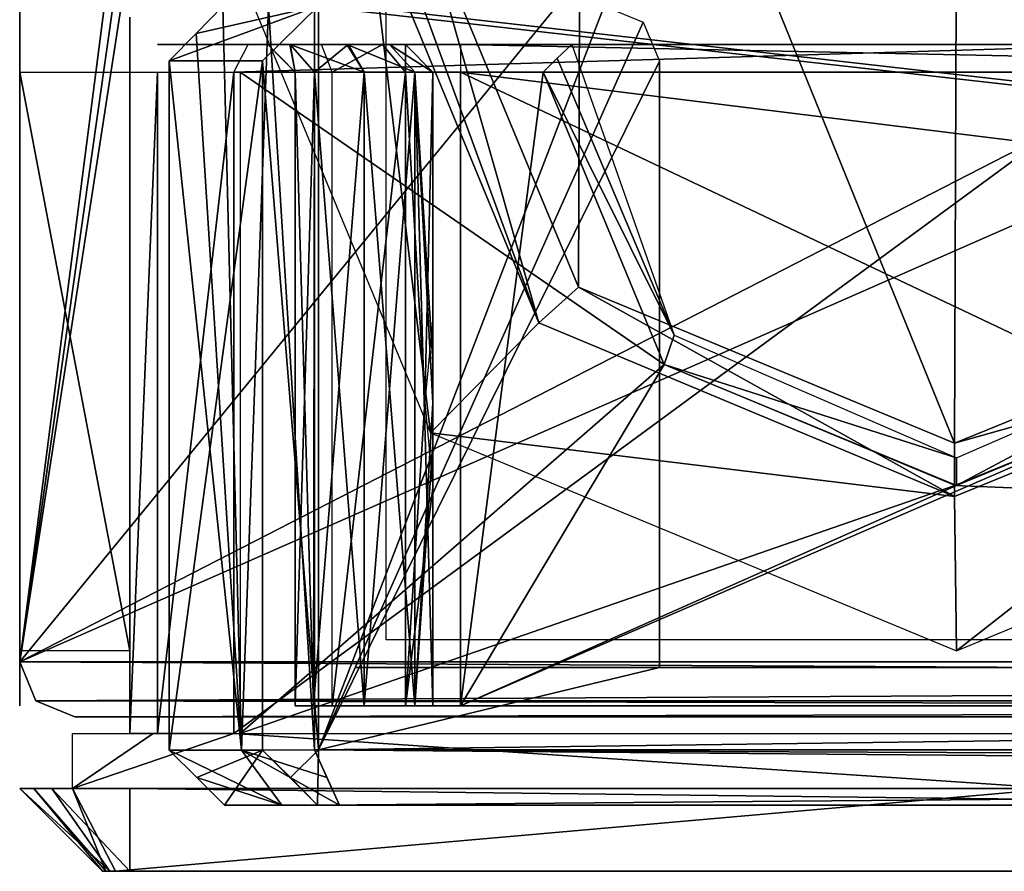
# Model space of a CAD drawing. Header units: millimetres. Extents: x -98 to 98, y -500 to 506.
# Tile 1 of 106: x -65 to -47, y -500 to -485. Entities that reach past the tile are written whole.
import ezdxf

# ---------------------------------------------------------------- set-up
doc = ezdxf.new("R2010")
doc.units = ezdxf.units.MM
doc.header["$LTSCALE"] = 65.185185
for name, color, linetype in [('1', 7, 'CONTINUOUS'), ('101', 7, 'CONTINUOUS'), ('109', 7, 'CONTINUOUS'), ('110', 7, 'CONTINUOUS'), ('1151', 7, 'CONTINUOUS'), ('117', 7, 'CONTINUOUS'), ('1181', 7, 'CONTINUOUS'), ('1182', 7, 'CONTINUOUS'), ('1183', 7, 'CONTINUOUS'), ('1185', 7, 'CONTINUOUS'), ('1186', 7, 'CONTINUOUS'), ('1187', 7, 'CONTINUOUS'), ('1188', 7, 'CONTINUOUS'), ('1189', 7, 'CONTINUOUS'), ('1190', 7, 'CONTINUOUS'), ('1191', 7, 'CONTINUOUS'), ('1196', 7, 'CONTINUOUS'), ('1199', 7, 'CONTINUOUS'), ('1200', 7, 'CONTINUOUS'), ('1303', 7, 'CONTINUOUS'), ('1305', 7, 'CONTINUOUS'), ('131', 7, 'CONTINUOUS'), ('150', 7, 'CONTINUOUS'), ('151', 7, 'CONTINUOUS'), ('152', 7, 'CONTINUOUS'), ('153', 7, 'CONTINUOUS'), ('154', 7, 'CONTINUOUS'), ('155', 7, 'CONTINUOUS'), ('156', 7, 'CONTINUOUS'), ('157', 7, 'CONTINUOUS'), ('158', 7, 'CONTINUOUS'), ('159', 7, 'CONTINUOUS'), ('188', 7, 'CONTINUOUS'), ('189', 7, 'CONTINUOUS'), ('190', 7, 'CONTINUOUS'), ('191', 7, 'CONTINUOUS'), ('206', 7, 'CONTINUOUS'), ('208', 7, 'CONTINUOUS'), ('43', 7, 'CONTINUOUS'), ('451', 7, 'CONTINUOUS'), ('455', 7, 'CONTINUOUS'), ('456', 7, 'CONTINUOUS'), ('48', 7, 'CONTINUOUS'), ('49', 7, 'CONTINUOUS'), ('54', 7, 'CONTINUOUS'), ('57', 7, 'CONTINUOUS'), ('68', 7, 'CONTINUOUS'), ('69', 7, 'CONTINUOUS'), ('70', 7, 'CONTINUOUS'), ('71', 7, 'CONTINUOUS'), ('72', 7, 'CONTINUOUS'), ('74', 7, 'CONTINUOUS'), ('755', 7, 'CONTINUOUS'), ('756', 7, 'CONTINUOUS'), ('757', 7, 'CONTINUOUS'), ('8', 7, 'CONTINUOUS'), ('83', 7, 'CONTINUOUS'), ('91', 7, 'CONTINUOUS')]:
    doc.layers.add(name, color=color, linetype=linetype)

msp = doc.modelspace()

# ---------------------------------------------------------------- linework, layer by layer
at = {"layer": '1', "color": 7, "linetype": 'CONTINUOUS'}
for points in [[(-65, -485, -2.5), (-65, -484.5, -2.5), (-65, -485.5, -72.5), (-65, -485, -2.5)], [(-65, -485.5, -72.5), (-65, -484.5, -2.5), (-65, -484.5, -72.5), (-65, -485.5, -72.5)], [(-65, -485), (-65, -485, -2.5), (-65, -485.5, -72.5), (-65, -485)], [(-65, -496), (-65, -485), (-65, -496, -75), (-65, -496)], [(-65, -496, -75), (-65, -485), (-65, -485.5, -72.5), (-65, -496, -75)], [(-65, -485.5, -75), (-65, -496, -75), (-65, -485.5, -72.5), (-65, -485.5, -75)], [(-65, -496.706, -0.294), (-65, -496), (-65, -496.706, -74.706), (-65, -496.706, -0.294)], [(-65, -496.706, -74.706), (-65, -496), (-65, -496, -75), (-65, -496.706, -74.706)], [(-65, -497, -1), (-65, -496.706, -0.294), (-65, -497, -74), (-65, -497, -1)], [(-65, -497, -74), (-65, -496.706, -0.294), (-65, -496.706, -74.706), (-65, -497, -74)]]:
    msp.add_3dface(points, dxfattribs=at)
at = {"layer": '101', "color": 7, "linetype": 'CONTINUOUS'}
for points in [[(-53.302, -490.802, -3), (-57, -497, -3), (-55.5, -485.5, -3), (-53.302, -490.802, -3)], [(-55.5, -485.5, -3), (-57, -497, -3), (-57, -485.5, -3), (-55.5, -485.5, -3)], [(-35.5, -497, -3), (-57, -497, -3), (-42.698, -490.802, -3), (-35.5, -497, -3)], [(-42.698, -490.802, -3), (-57, -497, -3), (-48, -493, -3), (-42.698, -490.802, -3)], [(-48, -493, -3), (-57, -497, -3), (-53.302, -490.802, -3), (-48, -493, -3)]]:
    msp.add_3dface(points, dxfattribs=at)
at = {"layer": '109', "color": 7, "linetype": 'CONTINUOUS'}
for points in [[(-54.982, -485, -2.5), (-53.123, -490.27, -2.5), (-55.244, -485.248, -2.748), (-54.982, -485, -2.5)], [(-53.123, -490.27, -2.5), (-55.5, -485.5, -3), (-55.244, -485.248, -2.748), (-53.123, -490.27, -2.5)], [(-53.302, -490.802, -3), (-55.5, -485.5, -3), (-53.123, -490.27, -2.5), (-53.302, -490.802, -3)], [(-48, -492.5, -2.5), (-53.302, -490.802, -3), (-53.123, -490.27, -2.5), (-48, -492.5, -2.5)], [(-42.698, -490.802, -3), (-48, -493, -3), (-42.876, -490.27, -2.5), (-42.698, -490.802, -3)], [(-42.876, -490.27, -2.5), (-48, -493, -3), (-48, -492.5, -2.5), (-42.876, -490.27, -2.5)], [(-48, -493, -3), (-53.302, -490.802, -3), (-48, -492.5, -2.5), (-48, -493, -3)]]:
    msp.add_3dface(points, dxfattribs=at)
at = {"layer": '110', "color": 7, "linetype": 'CONTINUOUS'}
for points in [[(-60.499, -485, -58.616), (-60.5, -485, -14.383), (-60.249, -485.251, -58.534), (-60.499, -485, -58.616)], [(-60.5, -485, -14.383), (-60.252, -485.248, -14.466), (-60.249, -485.251, -58.534), (-60.5, -485, -14.383)], [(-60.252, -485.248, -14.466), (-60, -485.5, -14.458), (-60, -485.5, -58.542), (-60.252, -485.248, -14.466)], [(-60.249, -485.251, -58.534), (-60.252, -485.248, -14.466), (-60, -485.5, -58.542), (-60.249, -485.251, -58.534)]]:
    msp.add_3dface(points, dxfattribs=at)
at = {"layer": '1151', "color": 7, "linetype": 'CONTINUOUS'}
for points in [[(-58.35, -495.8, -334.63), (-58.35, 498.1, -334.63), (58.35, -495.8, -334.63), (-58.35, -495.8, -334.63)], [(58.35, -495.8, -334.63), (-58.35, 498.1, -334.63), (53.75, 484, -334.63), (58.35, -495.8, -334.63)]]:
    msp.add_3dface(points, dxfattribs=at)
at = {"layer": '117', "color": 7, "linetype": 'CONTINUOUS'}
for points in [[(-60.852, -485, -76.965), (-44.5, -485, -87.782), (-61.117, -485.5, -77.389), (-60.852, -485, -76.965)], [(-61.117, -485.5, -77.389), (-44.5, -485, -87.782), (-44.787, -485.5, -88.192), (-61.117, -485.5, -77.389)]]:
    msp.add_3dface(points, dxfattribs=at)
at = {"layer": '1181', "color": 3, "linetype": 'CONTINUOUS'}
for points in [[(-58.892, -496.3, -331.126), (-56.392, -496.3, -331.126), (-58.892, -496.3, -333.73), (-58.892, -496.3, -331.126)], [(-58.892, -496.3, -333.73), (-56.392, -496.3, -331.126), (-58.306, -496.3, -335.144), (-58.892, -496.3, -333.73)], [(-58.306, -496.3, -335.144), (-56.392, -496.3, -331.126), (-56.892, -496.3, -335.73), (-58.306, -496.3, -335.144)], [(-56.892, -496.3, -335.73), (-56.392, -496.3, -331.126), (-53.392, -496.3, -335.73), (-56.892, -496.3, -335.73)], [(-55.806, -496.3, -295.946), (-54.392, -496.3, -295.36), (-56.392, -496.3, -331.126), (-55.806, -496.3, -295.946)], [(-56.392, -496.3, -331.126), (-54.392, -496.3, -295.36), (-53.392, -496.3, -335.73), (-56.392, -496.3, -331.126)], [(-56.392, -496.3, -297.36), (-55.806, -496.3, -295.946), (-56.392, -496.3, -331.126), (-56.392, -496.3, -297.36)], [(-54.392, -496.3, -295.36), (-35.254, -496.3, -295.36), (-53.392, -496.3, -335.73), (-54.392, -496.3, -295.36)], [(-0.742, -496.3, -334.433), (0.752, -496.3, -334.428), (-53.392, -496.3, -337.13), (-0.742, -496.3, -334.433)], [(-53.392, -496.3, -337.13), (0.752, -496.3, -334.428), (53.392, -496.3, -335.73), (-53.392, -496.3, -337.13)], [(-1.5, -496.3, -333.13), (-0.742, -496.3, -334.433), (-53.392, -496.3, -337.13), (-1.5, -496.3, -333.13)], [(-27.254, -496.3, -331.63), (-1.5, -496.3, -333.13), (-53.392, -496.3, -337.13), (-27.254, -496.3, -331.63)], [(-30.74, -496.3, -330.186), (-27.254, -496.3, -331.63), (-53.392, -496.3, -337.13), (-30.74, -496.3, -330.186)], [(-32.184, -496.3, -326.7), (-30.74, -496.3, -330.186), (-53.392, -496.3, -337.13), (-32.184, -496.3, -326.7)], [(-32.184, -496.3, -298.43), (-32.184, -496.3, -326.7), (-53.392, -496.3, -337.13), (-32.184, -496.3, -298.43)], [(-33.084, -496.3, -296.259), (-32.184, -496.3, -298.43), (-53.392, -496.3, -337.13), (-33.084, -496.3, -296.259)], [(-35.254, -496.3, -295.36), (-33.084, -496.3, -296.259), (-53.392, -496.3, -337.13), (-35.254, -496.3, -295.36)], [(-53.392, -496.3, -335.73), (-35.254, -496.3, -295.36), (-53.392, -496.3, -337.13), (-53.392, -496.3, -335.73)], [(53.392, -496.3, -337.13), (-53.392, -496.3, -337.13), (53.392, -496.3, -335.73), (53.392, -496.3, -337.13)]]:
    msp.add_3dface(points, dxfattribs=at)
at = {"layer": '1182', "color": 3, "linetype": 'CONTINUOUS'}
for points in [[(-53.392, -496.3, -335.73), (-53.392, -496.3, -337.13), (-53.392, -485.3, -337.13), (-53.392, -496.3, -335.73)], [(-53.392, -485.3, -335.73), (-53.392, -496.3, -335.73), (-53.392, -485.3, -337.13), (-53.392, -485.3, -335.73)]]:
    msp.add_3dface(points, dxfattribs=at)
at = {"layer": '1183', "color": 3, "linetype": 'CONTINUOUS'}
for points in [[(-59.578, -484.298, -337.13), (-54.392, -484.3, -337.13), (-59.576, -497.795, -337.13), (-59.578, -484.298, -337.13)], [(-54.392, -484.3, -337.13), (-53.685, -484.594, -337.13), (-59.576, -497.795, -337.13), (-54.392, -484.3, -337.13)], [(-53.685, -484.594, -337.13), (-53.392, -485.3, -337.13), (-59.576, -497.795, -337.13), (-53.685, -484.594, -337.13)], [(-53.392, -485.3, -337.13), (-53.392, -496.3, -337.13), (-59.576, -497.795, -337.13), (-53.392, -485.3, -337.13)], [(-53.392, -496.3, -337.13), (53.392, -496.3, -337.13), (-59.576, -497.795, -337.13), (-53.392, -496.3, -337.13)], [(-59.576, -497.795, -337.13), (53.392, -496.3, -337.13), (59.576, -497.795, -337.13), (-59.576, -497.795, -337.13)]]:
    msp.add_3dface(points, dxfattribs=at)
at = {"layer": '1185', "color": 3, "linetype": 'CONTINUOUS'}
for points in [[(-59.578, -484.298, -337.13), (-59.576, -497.795, -337.13), (-60.594, -485.295, -336.129), (-59.578, -484.298, -337.13)], [(-60.594, -485.295, -336.129), (-59.576, -497.795, -337.13), (-60.594, -497.8, -336.129), (-60.594, -485.295, -336.129)], [(-60.594, -497.8, -336.129), (-59.576, -497.795, -337.13), (-60.088, -498.298, -336.627), (-60.594, -497.8, -336.129)]]:
    msp.add_3dface(points, dxfattribs=at)
at = {"layer": '1186', "color": 3, "linetype": 'CONTINUOUS'}
for points in [[(-59.578, -484.298, -337.13), (-60.594, -485.295, -336.129), (-62.287, -485.295, -239.144), (-59.578, -484.298, -337.13)], [(-61.8, -484.798, -238.567), (-59.578, -484.298, -337.13), (-62.287, -485.295, -239.144), (-61.8, -484.798, -238.567)], [(-61.312, -484.3, -237.991), (-59.578, -484.298, -337.13), (-61.8, -484.798, -238.567), (-61.312, -484.3, -237.991)]]:
    msp.add_3dface(points, dxfattribs=at)
at = {"layer": '1187', "color": 3, "linetype": 'CONTINUOUS'}
for points in [[(-61.312, -484.3, -237.991), (-61.8, -484.798, -238.567), (-60.973, -497.8, -237.594), (-61.312, -484.3, -237.991)], [(-61.312, -484.3, -237.991), (-60.973, -497.8, -237.594), (-60.482, -484.3, -237.021), (-61.312, -484.3, -237.991)], [(-60.973, -497.8, -237.594), (-59.651, -497.797, -236.054), (-60.482, -484.3, -237.021), (-60.973, -497.8, -237.594)], [(-59.651, -497.797, -236.054), (-59.648, -484.3, -236.054), (-60.482, -484.3, -237.021), (-59.651, -497.797, -236.054)], [(-61.8, -484.798, -238.567), (-62.287, -485.295, -239.144), (-60.973, -497.8, -237.594), (-61.8, -484.798, -238.567)], [(-60.973, -497.8, -237.594), (-62.287, -485.295, -239.144), (-62.287, -497.8, -239.144), (-60.973, -497.8, -237.594)]]:
    msp.add_3dface(points, dxfattribs=at)
at = {"layer": '1188', "color": 3, "linetype": 'CONTINUOUS'}
for points in [[(-58.892, -482.3, -236.054), (-58.892, -484.3, -236.054), (59.651, -497.797, -236.054), (-58.892, -482.3, -236.054)], [(58.892, -484.3, -236.054), (-58.892, -482.3, -236.054), (59.651, -497.797, -236.054), (58.892, -484.3, -236.054)], [(-59.648, -484.3, -236.054), (-59.651, -497.797, -236.054), (59.651, -497.797, -236.054), (-59.648, -484.3, -236.054)], [(-58.892, -484.3, -236.054), (-59.648, -484.3, -236.054), (59.651, -497.797, -236.054), (-58.892, -484.3, -236.054)]]:
    msp.add_3dface(points, dxfattribs=at)
at = {"layer": '1189', "color": 3, "linetype": 'CONTINUOUS'}
for points in [[(59.651, -497.797, -236.054), (-59.651, -497.797, -236.054), (59.425, -498.297, -236.557), (59.651, -497.797, -236.054)], [(59.425, -498.297, -236.557), (-59.651, -497.797, -236.054), (59.195, -498.8, -237.059), (59.425, -498.297, -236.557)], [(59.195, -498.8, -237.059), (-59.651, -497.797, -236.054), (-59.195, -498.8, -237.059), (59.195, -498.8, -237.059)], [(-59.195, -498.8, -237.059), (-59.651, -497.797, -236.054), (-59.425, -498.297, -236.557), (-59.195, -498.8, -237.059)]]:
    msp.add_3dface(points, dxfattribs=at)
at = {"layer": '1190', "color": 3, "linetype": 'CONTINUOUS'}
for points in [[(-60.973, -497.8, -237.594), (-62.287, -497.8, -239.144), (-60.242, -498.8, -238.277), (-60.973, -497.8, -237.594)], [(-62.287, -497.8, -239.144), (-61.784, -498.3, -239.323), (-60.242, -498.8, -238.277), (-62.287, -497.8, -239.144)], [(-59.651, -497.797, -236.054), (-60.973, -497.8, -237.594), (-59.425, -498.297, -236.557), (-59.651, -497.797, -236.054)], [(-60.973, -497.8, -237.594), (-59.195, -498.8, -237.059), (-59.425, -498.297, -236.557), (-60.973, -497.8, -237.594)], [(-59.195, -498.8, -237.059), (-60.973, -497.8, -237.594), (-60.242, -498.8, -238.277), (-59.195, -498.8, -237.059)], [(-61.281, -498.8, -239.501), (-60.242, -498.8, -238.277), (-61.784, -498.3, -239.323), (-61.281, -498.8, -239.501)]]:
    msp.add_3dface(points, dxfattribs=at)
at = {"layer": '1191', "color": 3, "linetype": 'CONTINUOUS'}
for points in [[(-60.242, -498.8, -238.277), (-61.281, -498.8, -239.501), (-59.594, -498.8, -336.125), (-60.242, -498.8, -238.277)], [(-59.195, -498.8, -237.059), (-60.242, -498.8, -238.277), (-59.594, -498.8, -336.125), (-59.195, -498.8, -237.059)], [(59.594, -498.8, -336.125), (-59.195, -498.8, -237.059), (-59.594, -498.8, -336.125), (59.594, -498.8, -336.125)], [(59.195, -498.8, -237.059), (-59.195, -498.8, -237.059), (59.594, -498.8, -336.125), (59.195, -498.8, -237.059)]]:
    msp.add_3dface(points, dxfattribs=at)
at = {"layer": '1196', "color": 3, "linetype": 'CONTINUOUS'}
for points in [[(-60.088, -498.298, -336.627), (-59.576, -497.795, -337.13), (-59.594, -498.8, -336.125), (-60.088, -498.298, -336.627)], [(-59.576, -497.795, -337.13), (59.576, -497.795, -337.13), (-59.594, -498.8, -336.125), (-59.576, -497.795, -337.13)], [(59.576, -497.795, -337.13), (59.594, -498.8, -336.125), (-59.594, -498.8, -336.125), (59.576, -497.795, -337.13)]]:
    msp.add_3dface(points, dxfattribs=at)
at = {"layer": '1199', "color": 3, "linetype": 'CONTINUOUS'}
for points in [[(-62.287, -497.8, -239.144), (-60.594, -497.8, -336.129), (-61.784, -498.3, -239.323), (-62.287, -497.8, -239.144)], [(-60.594, -497.8, -336.129), (-61.281, -498.8, -239.501), (-61.784, -498.3, -239.323), (-60.594, -497.8, -336.129)], [(-61.281, -498.8, -239.501), (-60.594, -497.8, -336.129), (-59.594, -498.8, -336.125), (-61.281, -498.8, -239.501)], [(-60.594, -497.8, -336.129), (-60.088, -498.298, -336.627), (-59.594, -498.8, -336.125), (-60.594, -497.8, -336.129)]]:
    msp.add_3dface(points, dxfattribs=at)
at = {"layer": '1200', "color": 3, "linetype": 'CONTINUOUS'}
for points in [[(-60.594, -485.295, -336.129), (-60.594, -497.8, -336.129), (-62.287, -497.8, -239.144), (-60.594, -485.295, -336.129)], [(-62.287, -485.295, -239.144), (-60.594, -485.295, -336.129), (-62.287, -497.8, -239.144), (-62.287, -485.295, -239.144)]]:
    msp.add_3dface(points, dxfattribs=at)
at = {"layer": '1303', "color": 7, "linetype": 'CONTINUOUS'}
for points in [[(-51.99, -497, -77.133), (-49.118, -497, -75), (-50.777, -497, -80.5), (-51.99, -497, -77.133)], [(-50.777, -497, -80.5), (-49.118, -497, -75), (-39.835, -497, -88.048), (-50.777, -497, -80.5)], [(-39.835, -497, -88.048), (-49.118, -497, -75), (-28.143, -497, -75), (-39.835, -497, -88.048)]]:
    msp.add_3dface(points, dxfattribs=at)
at = {"layer": '1305', "color": 7, "linetype": 'CONTINUOUS'}
for points in [[(-61, -485.5), (-61, -497.5), (-53.305, -490.801), (-61, -485.5)], [(-55.5, -485.5), (-61, -485.5), (-53.305, -490.801), (-55.5, -485.5)], [(-53.305, -490.801), (-61, -497.5), (-48.031, -492.997), (-53.305, -490.801)], [(-48.031, -492.997), (61, -497.5), (-42.728, -490.834), (-48.031, -492.997)], [(-61, -497.5), (61, -497.5), (-48.031, -492.997), (-61, -497.5)]]:
    msp.add_3dface(points, dxfattribs=at)
at = {"layer": '131', "color": 7, "linetype": 'CONTINUOUS'}
for points in [[(-32.75, -485, -72.5), (-57, -485, -72.5), (-32.75, -485.5, -72), (-32.75, -485, -72.5)], [(-57, -485, -72.5), (-57, -485.5, -72), (-32.75, -485.5, -72), (-57, -485, -72.5)]]:
    msp.add_3dface(points, dxfattribs=at)
at = {"layer": '150', "color": 7, "linetype": 'CONTINUOUS'}
for points in [[(-57.5, -485.5, -63.415), (-57.5, -490.757, -63.415), (-57.5, -485.5, -65.818), (-57.5, -485.5, -63.415)], [(-57.5, -485.5, -65.818), (-57.5, -490.757, -63.415), (-57.5, -490.024, -64.061), (-57.5, -485.5, -65.818)], [(-57.5, -489.953, -65.818), (-57.5, -485.5, -65.818), (-57.5, -489.802, -65.422), (-57.5, -489.953, -65.818)], [(-57.5, -489.802, -65.422), (-57.5, -485.5, -65.818), (-57.5, -489.75, -65), (-57.5, -489.802, -65.422)], [(-57.5, -489.75, -65), (-57.5, -485.5, -65.818), (-57.5, -490.024, -64.061), (-57.5, -489.75, -65)]]:
    msp.add_3dface(points, dxfattribs=at)
at = {"layer": '151', "color": 7, "linetype": 'CONTINUOUS'}
for points in [[(-57.5, -492.243, -63.415), (-57.5, -497, -63.415), (-57.5, -492.976, -64.061), (-57.5, -492.243, -63.415)], [(-57.5, -497, -63.415), (-57.5, -493.25, -65), (-57.5, -492.976, -64.061), (-57.5, -497, -63.415)], [(-57.5, -497, -63.415), (-57.5, -497, -65.818), (-57.5, -493.047, -65.818), (-57.5, -497, -63.415)], [(-57.5, -493.198, -65.422), (-57.5, -497, -63.415), (-57.5, -493.047, -65.818), (-57.5, -493.198, -65.422)], [(-57.5, -493.25, -65), (-57.5, -497, -63.415), (-57.5, -493.198, -65.422), (-57.5, -493.25, -65)]]:
    msp.add_3dface(points, dxfattribs=at)
at = {"layer": '152', "color": 7, "linetype": 'CONTINUOUS'}
for points in [[(-57.5, -497, -5.516), (-57.5, -490.622, -6.486), (-57.5, -485.5, -5.516), (-57.5, -497, -5.516)], [(-57.5, -490.024, -8.939), (-57.5, -490.757, -9.585), (-57.5, -485.5, -9.585), (-57.5, -490.024, -8.939)], [(-57.5, -489.75, -8), (-57.5, -490.024, -8.939), (-57.5, -485.5, -9.585), (-57.5, -489.75, -8)], [(-57.5, -490.622, -6.486), (-57.5, -489.75, -8), (-57.5, -485.5, -9.585), (-57.5, -490.622, -6.486)], [(-57.5, -485.5, -5.516), (-57.5, -490.622, -6.486), (-57.5, -485.5, -9.585), (-57.5, -485.5, -5.516)], [(-57.5, -490.622, -6.486), (-57.5, -497, -5.516), (-57.5, -492.366, -6.479), (-57.5, -490.622, -6.486)], [(-57.5, -497, -5.516), (-57.5, -497, -9.585), (-57.5, -492.243, -9.585), (-57.5, -497, -5.516)], [(-57.5, -492.976, -8.939), (-57.5, -497, -5.516), (-57.5, -492.243, -9.585), (-57.5, -492.976, -8.939)], [(-57.5, -492.366, -6.479), (-57.5, -497, -5.516), (-57.5, -493.25, -8), (-57.5, -492.366, -6.479)], [(-57.5, -493.25, -8), (-57.5, -497, -5.516), (-57.5, -492.976, -8.939), (-57.5, -493.25, -8)]]:
    msp.add_3dface(points, dxfattribs=at)
at = {"layer": '153', "color": 7, "linetype": 'CONTINUOUS'}
for points in [[(-60, -497, -58.542), (-59.669, -497, -59.911), (-60, -485.5, -58.542), (-60, -497, -58.542)], [(-60, -485.5, -58.542), (-59.669, -497, -59.911), (-59.648, -485.5, -59.952), (-60, -485.5, -58.542)], [(-59.669, -497, -59.911), (-58.75, -497, -60.979), (-59.648, -485.5, -59.952), (-59.669, -497, -59.911)], [(-58.75, -497, -60.979), (-58.75, -485.5, -60.979), (-59.648, -485.5, -59.952), (-58.75, -497, -60.979)]]:
    msp.add_3dface(points, dxfattribs=at)
at = {"layer": '154', "color": 7, "linetype": 'CONTINUOUS'}
for points in [[(-58.75, -497, -60.979), (-57.831, -497, -62.046), (-58.75, -485.5, -60.979), (-58.75, -497, -60.979)], [(-58.75, -485.5, -60.979), (-57.831, -497, -62.046), (-57.831, -485.5, -62.046), (-58.75, -485.5, -60.979)], [(-57.831, -497, -62.046), (-57.5, -497, -63.415), (-57.831, -485.5, -62.046), (-57.831, -497, -62.046)], [(-57.5, -497, -63.415), (-57.505, -491.5, -63.25), (-57.831, -485.5, -62.046), (-57.5, -497, -63.415)], [(-57.505, -491.5, -63.25), (-57.5, -490.757, -63.415), (-57.831, -485.5, -62.046), (-57.505, -491.5, -63.25)], [(-57.831, -485.5, -62.046), (-57.5, -490.757, -63.415), (-57.5, -485.5, -63.415), (-57.831, -485.5, -62.046)], [(-57.505, -491.5, -63.25), (-57.5, -497, -63.415), (-57.5, -492.243, -63.415), (-57.505, -491.5, -63.25)]]:
    msp.add_3dface(points, dxfattribs=at)
at = {"layer": '155', "color": 7, "linetype": 'CONTINUOUS'}
for points in [[(-57.999, -497, -67.473), (-59.327, -497, -68.58), (-57.998, -485.5, -67.474), (-57.999, -497, -67.473)], [(-57.998, -485.5, -67.474), (-59.327, -497, -68.58), (-59.327, -485.5, -68.58), (-57.998, -485.5, -67.474)], [(-57.648, -491.486, -66.748), (-57.999, -497, -67.473), (-57.998, -485.5, -67.474), (-57.648, -491.486, -66.748)], [(-57.5, -485.5, -65.818), (-57.648, -491.486, -66.748), (-57.998, -485.5, -67.474), (-57.5, -485.5, -65.818)], [(-57.5, -489.953, -65.818), (-57.648, -491.486, -66.748), (-57.5, -485.5, -65.818), (-57.5, -489.953, -65.818)], [(-57.5, -493.047, -65.818), (-57.999, -497, -67.473), (-57.648, -491.486, -66.748), (-57.5, -493.047, -65.818)], [(-57.5, -497, -65.818), (-57.999, -497, -67.473), (-57.5, -493.047, -65.818), (-57.5, -497, -65.818)]]:
    msp.add_3dface(points, dxfattribs=at)
at = {"layer": '156', "color": 7, "linetype": 'CONTINUOUS'}
for points in [[(-59.669, -497, -13.089), (-60, -497, -14.458), (-59.648, -485.5, -13.048), (-59.669, -497, -13.089)], [(-60, -497, -14.458), (-60, -485.5, -14.458), (-59.648, -485.5, -13.048), (-60, -497, -14.458)], [(-58.75, -497, -12.021), (-59.669, -497, -13.089), (-58.75, -485.5, -12.021), (-58.75, -497, -12.021)], [(-58.75, -485.5, -12.021), (-59.669, -497, -13.089), (-59.648, -485.5, -13.048), (-58.75, -485.5, -12.021)]]:
    msp.add_3dface(points, dxfattribs=at)
at = {"layer": '157', "color": 7, "linetype": 'CONTINUOUS'}
for points in [[(-57.831, -497, -10.954), (-58.75, -497, -12.021), (-57.831, -485.5, -10.954), (-57.831, -497, -10.954)], [(-57.831, -485.5, -10.954), (-58.75, -497, -12.021), (-58.75, -485.5, -12.021), (-57.831, -485.5, -10.954)], [(-57.505, -491.5, -9.75), (-57.831, -497, -10.954), (-57.831, -485.5, -10.954), (-57.505, -491.5, -9.75)], [(-57.5, -485.5, -9.585), (-57.505, -491.5, -9.75), (-57.831, -485.5, -10.954), (-57.5, -485.5, -9.585)], [(-57.5, -485.5, -9.585), (-57.5, -490.757, -9.585), (-57.505, -491.5, -9.75), (-57.5, -485.5, -9.585)], [(-57.5, -492.243, -9.585), (-57.831, -497, -10.954), (-57.505, -491.5, -9.75), (-57.5, -492.243, -9.585)], [(-57.5, -497, -9.585), (-57.831, -497, -10.954), (-57.5, -492.243, -9.585), (-57.5, -497, -9.585)]]:
    msp.add_3dface(points, dxfattribs=at)
at = {"layer": '158', "color": 7, "linetype": 'CONTINUOUS'}
for points in [[(-58, -485, -9.535), (-58, -485, -5.516), (-57.5, -485.5, -9.585), (-58, -485, -9.535)], [(-58, -485, -5.516), (-57.5, -485.5, -5.516), (-57.5, -485.5, -9.585), (-58, -485, -5.516)]]:
    msp.add_3dface(points, dxfattribs=at)
at = {"layer": '159', "color": 7, "linetype": 'CONTINUOUS'}
for points in [[(-60.5, -485, -14.383), (-60.095, -485, -12.824), (-60, -485.5, -14.458), (-60.5, -485, -14.383)], [(-60.5, -485, -14.383), (-60, -485.5, -14.458), (-60.252, -485.248, -14.466), (-60.5, -485, -14.383)], [(-60.095, -485, -12.824), (-59.042, -485, -11.615), (-59.648, -485.5, -13.048), (-60.095, -485, -12.824)], [(-60, -485.5, -14.458), (-60.095, -485, -12.824), (-59.648, -485.5, -13.048), (-60, -485.5, -14.458)], [(-59.042, -485, -11.615), (-58.75, -485.5, -12.021), (-59.648, -485.5, -13.048), (-59.042, -485, -11.615)]]:
    msp.add_3dface(points, dxfattribs=at)
at = {"layer": '188', "color": 7, "linetype": 'CONTINUOUS'}
for points in [[(-60.093, -485, -60.178), (-60.499, -485, -58.616), (-60, -485.5, -58.542), (-60.093, -485, -60.178)], [(-60.499, -485, -58.616), (-60.249, -485.251, -58.534), (-60, -485.5, -58.542), (-60.499, -485, -58.616)], [(-59.061, -485, -61.371), (-60.093, -485, -60.178), (-58.75, -485.5, -60.979), (-59.061, -485, -61.371)], [(-60.093, -485, -60.178), (-60, -485.5, -58.542), (-59.648, -485.5, -59.952), (-60.093, -485, -60.178)], [(-58.75, -485.5, -60.979), (-60.093, -485, -60.178), (-59.648, -485.5, -59.952), (-58.75, -485.5, -60.979)]]:
    msp.add_3dface(points, dxfattribs=at)
at = {"layer": '189', "color": 7, "linetype": 'CONTINUOUS'}
for points in [[(-58.288, -485, -62.253), (-59.061, -485, -61.371), (-57.831, -485.5, -62.046), (-58.288, -485, -62.253)], [(-59.061, -485, -61.371), (-58.75, -485.5, -60.979), (-57.831, -485.5, -62.046), (-59.061, -485, -61.371)], [(-58, -485, -63.415), (-58.288, -485, -62.253), (-57.5, -485.5, -63.415), (-58, -485, -63.415)], [(-58.288, -485, -62.253), (-57.831, -485.5, -62.046), (-57.5, -485.5, -63.415), (-58.288, -485, -62.253)]]:
    msp.add_3dface(points, dxfattribs=at)
at = {"layer": '190', "color": 7, "linetype": 'CONTINUOUS'}
for points in [[(-58, -485, -65.818), (-58, -485, -63.415), (-57.5, -485.5, -65.818), (-58, -485, -65.818)], [(-58, -485, -63.415), (-57.5, -485.5, -63.415), (-57.5, -485.5, -65.818), (-58, -485, -63.415)]]:
    msp.add_3dface(points, dxfattribs=at)
at = {"layer": '191', "color": 7, "linetype": 'CONTINUOUS'}
for points in [[(-59.523, -485, -68.119), (-58.416, -485, -67.197), (-59.327, -485.5, -68.58), (-59.523, -485, -68.119)], [(-58.416, -485, -67.197), (-57.998, -485.5, -67.474), (-59.327, -485.5, -68.58), (-58.416, -485, -67.197)], [(-58.416, -485, -67.197), (-58, -485, -65.818), (-57.998, -485.5, -67.474), (-58.416, -485, -67.197)], [(-58, -485, -65.818), (-57.5, -485.5, -65.818), (-57.998, -485.5, -67.474), (-58, -485, -65.818)]]:
    msp.add_3dface(points, dxfattribs=at)
at = {"layer": '206', "color": 7, "linetype": 'CONTINUOUS'}
msp.add_3dface([(-48.26, -500, -52.46), (-46.239, -500, -55.935), (-46.265, -500, -49), (-48.26, -500, -52.46)], dxfattribs=at)
at = {"layer": '208', "color": 7, "linetype": 'CONTINUOUS'}
msp.add_3dface([(-48.26, -500, -19.94), (-46.239, -500, -23.415), (-46.265, -500, -16.48), (-48.26, -500, -19.94)], dxfattribs=at)
at = {"layer": '43', "color": 7, "linetype": 'CONTINUOUS'}
for points in [[(-65, -496, -75), (-65, -485.5, -75), (-63, -496, -75), (-65, -496, -75)], [(-65, -485.5, -75), (-63, -485.5, -75), (-63, -496, -75), (-65, -485.5, -75)]]:
    msp.add_3dface(points, dxfattribs=at)
at = {"layer": '451', "color": 7, "linetype": 'CONTINUOUS'}
for points in [[(-65, -496.2), (-65, -496.2, 2), (-65, 496.2, 2), (-65, -496.2)], [(-65, 496.2), (-65, -496.2), (-65, 496.2, 2), (-65, 496.2)]]:
    msp.add_3dface(points, dxfattribs=at)
at = {"layer": '455', "color": 7, "linetype": 'CONTINUOUS'}
for points in [[(-65, -496.2), (-65, 496.2), (55.094, -434.525), (-65, -496.2)], [(65, -496.2), (-65, -496.2), (55.094, -434.525), (65, -496.2)], [(64.706, -496.906), (-65, -496.2), (65, -496.2), (64.706, -496.906)], [(-65, -496.2), (64.706, -496.906), (-64.706, -496.906), (-65, -496.2)], [(64.706, -496.906), (64, -497.2), (-64.706, -496.906), (64.706, -496.906)], [(-64.706, -496.906), (64, -497.2), (-64, -497.2), (-64.706, -496.906)]]:
    msp.add_3dface(points, dxfattribs=at)
at = {"layer": '456', "color": 7, "linetype": 'CONTINUOUS'}
for points in [[(-65, 496.2, 2), (-65, -496.2, 2), (55.094, 434.525, 2), (-65, 496.2, 2)], [(55.094, 434.525, 2), (-65, -496.2, 2), (55.094, 349.535, 2), (55.094, 434.525, 2)], [(55.094, 349.535, 2), (-65, -496.2, 2), (65, 345, 2), (55.094, 349.535, 2)], [(65, 345, 2), (-65, -496.2, 2), (55.094, -349.535, 2), (65, 345, 2)], [(55.094, -349.535, 2), (-65, -496.2, 2), (55.094, -434.525, 2), (55.094, -349.535, 2)], [(-65, -496.2, 2), (65, -439.06, 2), (55.094, -434.525, 2), (-65, -496.2, 2)], [(-65, -496.2, 2), (65, -496.2, 2), (65, -439.06, 2), (-65, -496.2, 2)], [(65, -496.2, 2), (-65, -496.2, 2), (-64.706, -496.906, 2), (65, -496.2, 2)], [(64.706, -496.906, 2), (65, -496.2, 2), (-64.706, -496.906, 2), (64.706, -496.906, 2)], [(-64, -497.2, 2), (64.706, -496.906, 2), (-64.706, -496.906, 2), (-64, -497.2, 2)], [(64, -497.2, 2), (64.706, -496.906, 2), (-64, -497.2, 2), (64, -497.2, 2)]]:
    msp.add_3dface(points, dxfattribs=at)
at = {"layer": '48', "color": 7, "linetype": 'CONTINUOUS'}
for points in [[(63.5, -500, 0), (63.345, -500, 0.362), (-63.5, -500, 0), (63.5, -500, 0)], [(-63.5, -500, 0), (63.345, -500, 0.362), (-63.362, -500, 0.345), (-63.5, -500, 0)], [(63.5, -500, -73.876), (63.5, -500, 0), (-63.5, -500, -73.876), (63.5, -500, -73.876)], [(-63.5, -500, -73.876), (63.5, -500, 0), (-63.5, -500, 0), (-63.5, -500, -73.876)], [(-63.436, -500, -74.121), (63.5, -500, -73.876), (-63.5, -500, -73.876), (-63.436, -500, -74.121)], [(63.436, -500, -74.121), (63.5, -500, -73.876), (-63.436, -500, -74.121), (63.436, -500, -74.121)], [(-63.261, -500, -74.303), (63.436, -500, -74.121), (-63.436, -500, -74.121), (-63.261, -500, -74.303)], [(63, -500, 0.5), (-63, -500, 0.5), (-63.362, -500, 0.345), (63, -500, 0.5)], [(63.345, -500, 0.362), (63, -500, 0.5), (-63.362, -500, 0.345), (63.345, -500, 0.362)], [(63.261, -500, -74.303), (63.436, -500, -74.121), (-63.261, -500, -74.303), (63.261, -500, -74.303)], [(-45.342, -500, -85.976), (63.261, -500, -74.303), (-63.261, -500, -74.303), (-45.342, -500, -85.976)]]:
    msp.add_3dface(points, dxfattribs=at)
at = {"layer": '49', "color": 7, "linetype": 'CONTINUOUS'}
for points in [[(-44.787, -485.5, -88.192), (-46.197, -498.5, -87.209), (-61.117, -497.5, -77.389), (-44.787, -485.5, -88.192)], [(-61.117, -485.5, -77.389), (-44.787, -485.5, -88.192), (-61.117, -497.5, -77.389), (-61.117, -485.5, -77.389)], [(-46.197, -498.5, -87.209), (-64.043, -498.5, -75.583), (-61.117, -497.5, -77.389), (-46.197, -498.5, -87.209)], [(-61.117, -497.5, -77.389), (-64.043, -498.5, -75.583), (-62.578, -497.5, -76.482), (-61.117, -497.5, -77.389)], [(-62.578, -497.5, -76.482), (-64.043, -498.5, -75.583), (-64.043, -497.5, -75.583), (-62.578, -497.5, -76.482)]]:
    msp.add_3dface(points, dxfattribs=at)
at = {"layer": '54', "color": 7, "linetype": 'CONTINUOUS'}
for points in [[(-60, -497, -14.458), (-59.669, -497, -13.089), (60, -497, -13.415), (-60, -497, -14.458)], [(-60, -497, -58.542), (-60, -497, -14.458), (-28.75, -497, -58.5), (-60, -497, -58.542)], [(-28.75, -497, -58.5), (-60, -497, -14.458), (-21.25, -497, -58.5), (-28.75, -497, -58.5)], [(-21.25, -497, -58.5), (-60, -497, -14.458), (21.25, -497, -58.5), (-21.25, -497, -58.5)], [(21.25, -497, -58.5), (-60, -497, -14.458), (28.75, -497, -58.5), (21.25, -497, -58.5)], [(28.75, -497, -58.5), (-60, -497, -14.458), (60, -497, -48.57), (28.75, -497, -58.5)], [(60, -497, -48.57), (-60, -497, -14.458), (52, -497, -45.57), (60, -497, -48.57)], [(52, -497, -45.57), (-60, -497, -14.458), (50.586, -497, -44.984), (52, -497, -45.57)], [(50.586, -497, -44.984), (-60, -497, -14.458), (50, -497, -43.57), (50.586, -497, -44.984)], [(50, -497, -43.57), (-60, -497, -14.458), (50, -497, -37.57), (50, -497, -43.57)], [(50, -497, -37.57), (-60, -497, -14.458), (50.586, -497, -36.156), (50, -497, -37.57)], [(50.586, -497, -36.156), (-60, -497, -14.458), (52, -497, -35.57), (50.586, -497, -36.156)], [(52, -497, -35.57), (-60, -497, -14.458), (57, -497, -35.57), (52, -497, -35.57)], [(57, -497, -35.57), (-60, -497, -14.458), (59.121, -497, -34.691), (57, -497, -35.57)], [(59.121, -497, -34.691), (-60, -497, -14.458), (60, -497, -32.57), (59.121, -497, -34.691)], [(60, -497, -32.57), (-60, -497, -14.458), (60, -497, -13.415), (60, -497, -32.57)], [(-59.669, -497, -59.911), (-60, -497, -58.542), (-30.164, -497, -59.086), (-59.669, -497, -59.911)], [(-30.164, -497, -59.086), (-60, -497, -58.542), (-28.75, -497, -58.5), (-30.164, -497, -59.086)], [(-59.905, -497, -69.75), (-59.833, -497, -69.058), (-30.75, -497, -70), (-59.905, -497, -69.75)], [(-58.836, -497, -71.37), (-59.905, -497, -69.75), (-30.75, -497, -70), (-58.836, -497, -71.37)], [(-59.833, -497, -69.058), (-59.327, -497, -68.58), (-30.75, -497, -70), (-59.833, -497, -69.058)], [(-59.669, -497, -13.089), (-58.75, -497, -12.021), (59.669, -497, -12.046), (-59.669, -497, -13.089)], [(60, -497, -13.415), (-59.669, -497, -13.089), (59.669, -497, -12.046), (60, -497, -13.415)], [(-58.75, -497, -60.979), (-59.669, -497, -59.911), (-30.75, -497, -60.5), (-58.75, -497, -60.979)], [(-30.75, -497, -60.5), (-59.669, -497, -59.911), (-30.164, -497, -59.086), (-30.75, -497, -60.5)], [(-59.327, -497, -68.58), (-57.999, -497, -67.473), (-30.75, -497, -70), (-59.327, -497, -68.58)], [(-57, -497, -72), (-58.836, -497, -71.37), (-32.75, -497, -72), (-57, -497, -72)], [(-32.75, -497, -72), (-58.836, -497, -71.37), (-31.336, -497, -71.414), (-32.75, -497, -72)], [(-31.336, -497, -71.414), (-58.836, -497, -71.37), (-30.75, -497, -70), (-31.336, -497, -71.414)], [(-57.831, -497, -10.954), (58.75, -497, -10.979), (-58.75, -497, -12.021), (-57.831, -497, -10.954)], [(-58.75, -497, -12.021), (58.75, -497, -10.979), (59.669, -497, -12.046), (-58.75, -497, -12.021)], [(-57.831, -497, -62.046), (-58.75, -497, -60.979), (-30.75, -497, -70), (-57.831, -497, -62.046)], [(-30.75, -497, -70), (-58.75, -497, -60.979), (-30.75, -497, -60.5), (-30.75, -497, -70)], [(-57.999, -497, -67.473), (-57.5, -497, -65.818), (-30.75, -497, -70), (-57.999, -497, -67.473)], [(57.831, -497, -9.911), (58.75, -497, -10.979), (-57.831, -497, -10.954), (57.831, -497, -9.911)], [(-57.5, -497, -9.585), (57.831, -497, -9.911), (-57.831, -497, -10.954), (-57.5, -497, -9.585)], [(-57.5, -497, -63.415), (-57.831, -497, -62.046), (-30.75, -497, -70), (-57.5, -497, -63.415)], [(-57.799, -497, -3.4), (-33.646, -497, -4.25), (-57.822, -497, -4.163), (-57.799, -497, -3.4)], [(-57.822, -497, -4.163), (-33.646, -497, -4.25), (-57.582, -497, -4.82), (-57.822, -497, -4.163)], [(-34.382, -497, -3.342), (-33.646, -497, -4.25), (-57.799, -497, -3.4), (-34.382, -497, -3.342)], [(-57.147, -497, -3.004), (-34.382, -497, -3.342), (-57.799, -497, -3.4), (-57.147, -497, -3.004)], [(-32.909, -497, -5.158), (-31.792, -497, -5.5), (-57.582, -497, -4.82), (-32.909, -497, -5.158)], [(-57.582, -497, -4.82), (-31.792, -497, -5.5), (-57.5, -497, -5.516), (-57.582, -497, -4.82)], [(-33.646, -497, -4.25), (-32.909, -497, -5.158), (-57.582, -497, -4.82), (-33.646, -497, -4.25)], [(57.841, -497, -5.974), (57.5, -497, -7.361), (-57.5, -497, -5.516), (57.841, -497, -5.974)], [(-31.792, -497, -5.5), (57.841, -497, -5.974), (-57.5, -497, -5.516), (-31.792, -497, -5.5)], [(57.5, -497, -7.361), (57.5, -497, -8.542), (-57.5, -497, -5.516), (57.5, -497, -7.361)], [(57.5, -497, -8.542), (57.831, -497, -9.911), (-57.5, -497, -9.585), (57.5, -497, -8.542)], [(-57.5, -497, -5.516), (57.5, -497, -8.542), (-57.5, -497, -9.585), (-57.5, -497, -5.516)], [(-57.5, -497, -65.818), (-57.5, -497, -63.415), (-30.75, -497, -70), (-57.5, -497, -65.818)], [(-57, -497, -3), (-34.382, -497, -3.342), (-57.147, -497, -3.004), (-57, -497, -3)], [(-35.5, -497, -3), (-34.382, -497, -3.342), (-57, -497, -3), (-35.5, -497, -3)]]:
    msp.add_3dface(points, dxfattribs=at)
at = {"layer": '57', "color": 7, "linetype": 'CONTINUOUS'}
for points in [[(-21.25, -485, -74.5), (-22.643, -485, -74.5), (-62.5, -485, -73.995), (-21.25, -485, -74.5)], [(-62.5, -485, -73.995), (-22.643, -485, -74.5), (-62.06, -485, -75.692), (-62.5, -485, -73.995)], [(-20.191, -485, -74.06), (-21.25, -485, -74.5), (-62.5, -485, -73.995), (-20.191, -485, -74.06)], [(-19.75, -485, -73), (-20.191, -485, -74.06), (-62.5, -485, -73.995), (-19.75, -485, -73)], [(-57, -485, -72.5), (-19.75, -485, -73), (-62.5, -485, -73.995), (-57, -485, -72.5)], [(-59.142, -485, -71.765), (-57, -485, -72.5), (-62.5, -485, -73.995), (-59.142, -485, -71.765)], [(-60.389, -485, -69.875), (-59.142, -485, -71.765), (-62.5, -485, -73.995), (-60.389, -485, -69.875)], [(-60.281, -485, -68.837), (-60.389, -485, -69.875), (-62.5, -485, -2), (-60.281, -485, -68.837)], [(-62.5, -485, -2), (-60.389, -485, -69.875), (-62.5, -485, -73.995), (-62.5, -485, -2)], [(-60.499, -485, -58.616), (-60.281, -485, -68.837), (-62.5, -485, -2), (-60.499, -485, -58.616)], [(-60.5, -485, -14.383), (-60.499, -485, -58.616), (-62.5, -485, -2), (-60.5, -485, -14.383)], [(-60.095, -485, -12.824), (-60.5, -485, -14.383), (-62.5, -485, -2), (-60.095, -485, -12.824)], [(-59.042, -485, -11.615), (-60.095, -485, -12.824), (-62.5, -485, -2), (-59.042, -485, -11.615)], [(-58.266, -485, -10.705), (-59.042, -485, -11.615), (-62.5, -485, -2), (-58.266, -485, -10.705)], [(-58, -485, -9.535), (-58.266, -485, -10.705), (-62.5, -485, -2), (-58, -485, -9.535)], [(-58, -485, -5.516), (-58, -485, -9.535), (-62.5, -485, -2), (-58, -485, -5.516)], [(-58.074, -485, -4.914), (-58, -485, -5.516), (-62.5, -485, -2), (-58.074, -485, -4.914)], [(-58.265, -485, -4.404), (-58.074, -485, -4.914), (-62.5, -485, -2), (-58.265, -485, -4.404)], [(-58.231, -485, -3.149), (-58.265, -485, -4.404), (-62.5, -485, -2), (-58.231, -485, -3.149)], [(-57.172, -485, -2.504), (-58.231, -485, -3.149), (-62.5, -485, -2), (-57.172, -485, -2.504)], [(-57, -485, -2.5), (-57.172, -485, -2.504), (-62.5, -485, -2), (-57, -485, -2.5)], [(-54.982, -485, -2.5), (-57, -485, -2.5), (-62.5, -485, -2), (-54.982, -485, -2.5)], [(-62.059, -485, -0.94), (-54.982, -485, -2.5), (-62.5, -485, -2), (-62.059, -485, -0.94)], [(-22.643, -485, -74.5), (-22.643, -485, -93.27), (-62.06, -485, -75.692), (-22.643, -485, -74.5)], [(-62.06, -485, -75.692), (-22.643, -485, -93.27), (-60.852, -485, -76.965), (-62.06, -485, -75.692)], [(-61, -485, -0.5), (-54.982, -485, -2.5), (-62.059, -485, -0.94), (-61, -485, -0.5)], [(-54.982, -485, -0.5), (-54.982, -485, -2.5), (-61, -485, -0.5), (-54.982, -485, -0.5)], [(-60.852, -485, -76.965), (-22.643, -485, -93.27), (-44.5, -485, -87.782), (-60.852, -485, -76.965)], [(-59.523, -485, -68.119), (-60.281, -485, -68.837), (-60.499, -485, -58.616), (-59.523, -485, -68.119)], [(-58.416, -485, -67.197), (-59.523, -485, -68.119), (-60.499, -485, -58.616), (-58.416, -485, -67.197)], [(-60.093, -485, -60.178), (-58.416, -485, -67.197), (-60.499, -485, -58.616), (-60.093, -485, -60.178)], [(-58, -485, -65.818), (-58.416, -485, -67.197), (-60.093, -485, -60.178), (-58, -485, -65.818)], [(-58, -485, -63.415), (-58, -485, -65.818), (-60.093, -485, -60.178), (-58, -485, -63.415)], [(-59.061, -485, -61.371), (-58, -485, -63.415), (-60.093, -485, -60.178), (-59.061, -485, -61.371)], [(-58.288, -485, -62.253), (-58, -485, -63.415), (-59.061, -485, -61.371), (-58.288, -485, -62.253)], [(-32.75, -485, -72.5), (-19.75, -485, -73), (-57, -485, -72.5), (-32.75, -485, -72.5)]]:
    msp.add_3dface(points, dxfattribs=at)
at = {"layer": '68', "color": 7, "linetype": 'CONTINUOUS'}
for points in [[(-63.261, -500, -74.303), (-64.043, -498.5, -75.583), (-46.197, -498.5, -87.209), (-63.261, -500, -74.303)], [(-45.342, -500, -85.976), (-63.261, -500, -74.303), (-46.197, -498.5, -87.209), (-45.342, -500, -85.976)]]:
    msp.add_3dface(points, dxfattribs=at)
at = {"layer": '69', "color": 7, "linetype": 'CONTINUOUS'}
for points in [[(-63.5, -500, -73.876), (-65, -498.5, -73.876), (-64.744, -498.5, -74.855), (-63.5, -500, -73.876)], [(-63.436, -500, -74.121), (-63.5, -500, -73.876), (-64.744, -498.5, -74.855), (-63.436, -500, -74.121)], [(-64.043, -498.5, -75.583), (-63.436, -500, -74.121), (-64.744, -498.5, -74.855), (-64.043, -498.5, -75.583)], [(-63.261, -500, -74.303), (-63.436, -500, -74.121), (-64.043, -498.5, -75.583), (-63.261, -500, -74.303)]]:
    msp.add_3dface(points, dxfattribs=at)
at = {"layer": '70', "color": 7, "linetype": 'CONTINUOUS'}
for points in [[(-63.5, -500, -73.876), (-63.5, -500, 0), (-65, -498.5, -73.876), (-63.5, -500, -73.876)], [(-63.5, -500, 0), (-65, -498.5, 0), (-65, -498.5, -73.876), (-63.5, -500, 0)]]:
    msp.add_3dface(points, dxfattribs=at)
at = {"layer": '71', "color": 7, "linetype": 'CONTINUOUS'}
for points in [[(-63.5, -500, 0), (-63.362, -500, 0.345), (-65, -498.5, 0), (-63.5, -500, 0)], [(-65, -498.5, 0), (-63.362, -500, 0.345), (-64.414, -498.5, 1.414), (-65, -498.5, 0)], [(-63.362, -500, 0.345), (-63, -500, 0.5), (-64.414, -498.5, 1.414), (-63.362, -500, 0.345)], [(-63, -500, 0.5), (-63, -498.5, 2), (-64.414, -498.5, 1.414), (-63, -500, 0.5)]]:
    msp.add_3dface(points, dxfattribs=at)
at = {"layer": '72', "color": 7, "linetype": 'CONTINUOUS'}
for points in [[(-63, -500, 0.5), (63, -500, 0.5), (-63, -498.5, 2), (-63, -500, 0.5)], [(-63, -498.5, 2), (63, -500, 0.5), (63, -498.5, 2), (-63, -498.5, 2)]]:
    msp.add_3dface(points, dxfattribs=at)
at = {"layer": '74', "color": 7, "linetype": 'CONTINUOUS'}
for points in [[(-63, -485.5, -73.995), (-62.498, -485.5, -75.936), (-63, -497.5, -73.995), (-63, -485.5, -73.995)], [(-63, -497.5, -73.995), (-62.498, -485.5, -75.936), (-62.498, -497.5, -75.936), (-63, -497.5, -73.995)], [(-61.117, -485.5, -77.389), (-61.117, -497.5, -77.389), (-62.498, -497.5, -75.936), (-61.117, -485.5, -77.389)], [(-62.498, -485.5, -75.936), (-61.117, -485.5, -77.389), (-62.498, -497.5, -75.936), (-62.498, -485.5, -75.936)]]:
    msp.add_3dface(points, dxfattribs=at)
at = {"layer": '755', "color": 7, "linetype": 'CONTINUOUS'}
for points in [[(-47.966, -472.769, 13.3), (-54.81, -475.552, 13.3), (-48.034, -492.231, 13.3), (-47.966, -472.769, 13.3)], [(-41.19, -489.448, 13.3), (-47.966, -472.769, 13.3), (-48.034, -492.231, 13.3), (-41.19, -489.448, 13.3)], [(-41.141, -475.6, 13.3), (-47.966, -472.769, 13.3), (-41.19, -489.448, 13.3), (-41.141, -475.6, 13.3)], [(-54.81, -475.552, 13.3), (-57.736, -482.466, 13.3), (-54.859, -489.4, 13.3), (-54.81, -475.552, 13.3)], [(-48.034, -492.231, 13.3), (-54.81, -475.552, 13.3), (-54.859, -489.4, 13.3), (-48.034, -492.231, 13.3)]]:
    msp.add_3dface(points, dxfattribs=at)
at = {"layer": '756', "color": 7, "linetype": 'CONTINUOUS'}
for points in [[(-58.341, -482.5, 13.093), (-58.697, -482.5, 12.557), (-55.578, -490.05, 12.557), (-58.341, -482.5, 13.093)], [(-57.736, -482.466, 13.3), (-58.341, -482.5, 13.093), (-55.578, -490.05, 12.557), (-57.736, -482.466, 13.3)], [(-54.859, -489.4, 13.3), (-57.736, -482.466, 13.3), (-55.578, -490.05, 12.557), (-54.859, -489.4, 13.3)], [(-48.039, -493.197, 12.557), (-54.859, -489.4, 13.3), (-55.578, -490.05, 12.557), (-48.039, -493.197, 12.557)], [(-48.034, -492.231, 13.3), (-54.859, -489.4, 13.3), (-48.039, -493.197, 12.557), (-48.034, -492.231, 13.3)], [(-41.19, -489.448, 13.3), (-48.034, -492.231, 13.3), (-40.477, -490.105, 12.557), (-41.19, -489.448, 13.3)], [(-40.477, -490.105, 12.557), (-48.034, -492.231, 13.3), (-48.039, -493.197, 12.557), (-40.477, -490.105, 12.557)]]:
    msp.add_3dface(points, dxfattribs=at)
at = {"layer": '757', "color": 7, "linetype": 'CONTINUOUS'}
for points in [[(-58.697, -482.5, 12.557), (-61.5, -482.5, 2), (-57.546, -492.046, 2), (-58.697, -482.5, 12.557)], [(-55.578, -490.05, 12.557), (-58.697, -482.5, 12.557), (-57.546, -492.046, 2), (-55.578, -490.05, 12.557)], [(-48.039, -493.197, 12.557), (-55.578, -490.05, 12.557), (-57.546, -492.046, 2), (-48.039, -493.197, 12.557)], [(-40.477, -490.105, 12.557), (-48.039, -493.197, 12.557), (-48, -496, 2), (-40.477, -490.105, 12.557)], [(-38.454, -492.046, 2), (-40.477, -490.105, 12.557), (-48, -496, 2), (-38.454, -492.046, 2)], [(-48, -496, 2), (-48.039, -493.197, 12.557), (-57.546, -492.046, 2), (-48, -496, 2)]]:
    msp.add_3dface(points, dxfattribs=at)
at = {"layer": '8', "color": 7, "linetype": 'CONTINUOUS'}
for points in [[(-63, -485.5, -72.5), (-63, -484.5, -72.5), (-63, -485, -2.5), (-63, -485.5, -72.5)], [(-63, -485, -2.5), (-63, -484.5, -72.5), (-63, -484.5, -2.5), (-63, -485, -2.5)], [(-63, -496), (-63, -485.5, -72.5), (-63, -485, -2.5), (-63, -496)], [(-63, -485), (-63, -496), (-63, -485, -2.5), (-63, -485)], [(-63, -485.5, -75), (-63, -485.5, -72.5), (-63, -496), (-63, -485.5, -75)], [(-63, -496, -75), (-63, -485.5, -75), (-63, -496), (-63, -496, -75)], [(-63, -496.706, -74.706), (-63, -496, -75), (-63, -496.706, -0.294), (-63, -496.706, -74.706)], [(-63, -496.706, -0.294), (-63, -496, -75), (-63, -496), (-63, -496.706, -0.294)], [(-63, -497, -74), (-63, -496.706, -74.706), (-63, -497, -1), (-63, -497, -74)], [(-63, -497, -1), (-63, -496.706, -74.706), (-63, -496.706, -0.294), (-63, -497, -1)]]:
    msp.add_3dface(points, dxfattribs=at)
at = {"layer": '83', "color": 7, "linetype": 'CONTINUOUS'}
for points in [[(-60, -497, -14.458), (-60, -497, -58.542), (-60, -485.5, -14.458), (-60, -497, -14.458)], [(-60, -485.5, -14.458), (-60, -497, -58.542), (-60, -485.5, -58.542), (-60, -485.5, -14.458)]]:
    msp.add_3dface(points, dxfattribs=at)
at = {"layer": '91', "color": 7, "linetype": 'CONTINUOUS'}
for points in [[(-57, -497, -72), (-32.75, -497, -72), (-57, -485.5, -72), (-57, -497, -72)], [(-57, -485.5, -72), (-32.75, -497, -72), (-32.75, -488.5, -72), (-57, -485.5, -72)], [(-32.75, -485.5, -72), (-57, -485.5, -72), (-32.75, -488.5, -72), (-32.75, -485.5, -72)]]:
    msp.add_3dface(points, dxfattribs=at)

doc.saveas('drawing.dxf')
